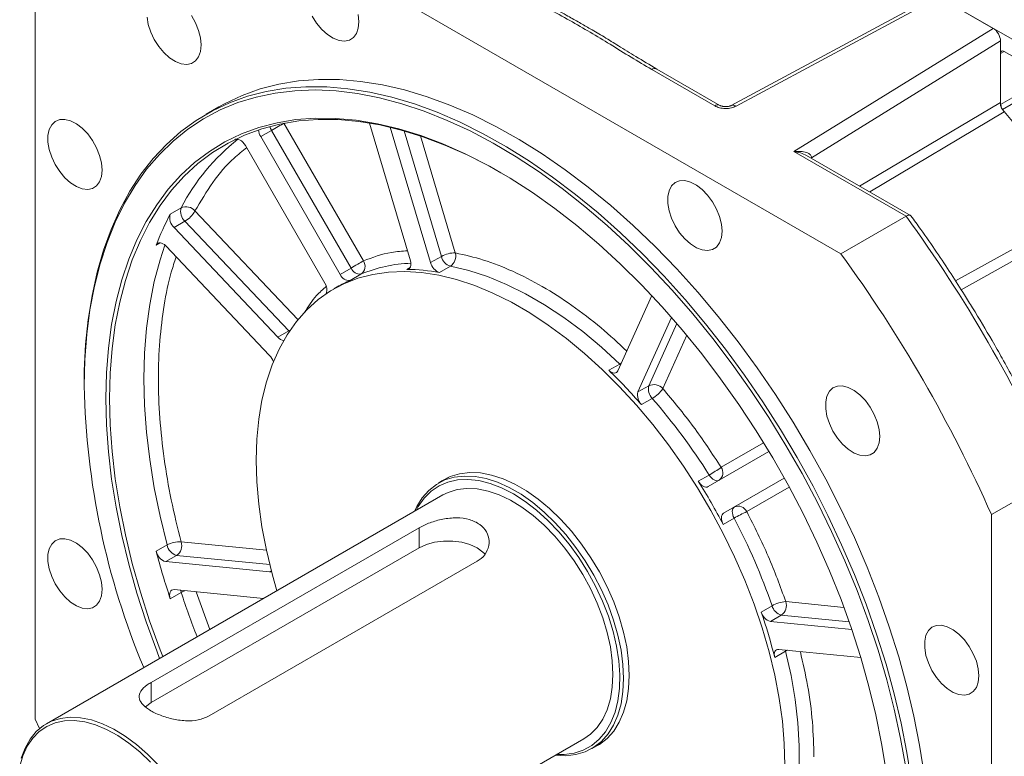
# Model space of a CAD drawing. Header units: inches. Extents: x -9426 to 8431, y -15951 to -4411.
# Tile 9 of 15: x -5856 to -5703, y -15618 to -15503. Entities that reach past the tile are written whole.
import ezdxf

# ---------------------------------------------------------------- set-up
doc = ezdxf.new("R2010")
doc.units = ezdxf.units.IN
doc.header["$MEASUREMENT"] = 0

msp = doc.modelspace()

# ---------------------------------------------------------------- linework, layer by layer
at = {"color": 7, "linetype": 'Continuous', "lineweight": 15}
for p, q in [((-5830.4523, -15480.6138), (-5728.1524, -15539.6557)), ((-5853.9728, -15612.3498), (-5853.9728, -15494.203)), ((-5713.6203, -15499.4375), (-5745.2669, -15516.4696)), ((-5744.5087, -15516.5719), (-5712.8336, -15499.5245)), ((-5713.6828, -15499.0343), (-5690.8882, -15512.1901)), ((-5712.8336, -15499.5245), (-5704.3497, -15504.4209)), ((-5704.3497, -15504.4209), (-5735.4678, -15523.6803)), ((-5732.717, -15524.6384), (-5703.2177, -15506.3809)), ((-5703.2177, -15515.9865), (-5703.2177, -15506.3809)), ((-5692.322, -15513.9759), (-5702.652, -15508.014)), ((-5757.6898, -15510.8549), (-5747.8425, -15516.5383)), ((-5747.0427, -15516.4591), (-5756.89, -15510.7758)), ((-5825.2901, -15516.6907), (-5827.27, -15517.8334)), ((-5703.2177, -15515.9867), (-5703.2177, -15516.3233)), ((-5815.1297, -15519.2475), (-5802.7101, -15540.7588)), ((-5795.3729, -15540.7202), (-5801.7618, -15519.2196)), ((-5798.5235, -15519.8742), (-5792.2372, -15541.0299)), ((-5817.061, -15520.3627), (-5818.7581, -15521.3421)), ((-5818.7581, -15521.3421), (-5806.3386, -15542.8534)), ((-5817.061, -15520.3627), (-5804.6415, -15541.874)), ((-5822.5932, -15521.6902), (-5822.7949, -15521.8287)), ((-5808.7386, -15544.24), (-5821.1581, -15522.7288)), ((-5735.4678, -15523.6803), (-5717.97, -15533.779)), ((-5717.2732, -15533.6404), (-5733.5095, -15524.2697)), ((-5831.1861, -15532.4637), (-5832.8832, -15533.4432)), ((-5717.97, -15533.779), (-5728.1524, -15539.6557)), ((-5830.5954, -15534.5682), (-5832.2925, -15535.5477)), ((-5830.5954, -15534.5682), (-5814.3685, -15551.6961)), ((-5832.2925, -15535.5477), (-5816.0656, -15552.6755)), ((-5817.3644, -15555.5474), (-5833.5913, -15538.4195)), ((-5792.2372, -15541.0299), (-5790.5401, -15540.0504)), ((-5806.3386, -15542.8534), (-5804.6415, -15541.874)), ((-5803.0966, -15542.8251), (-5804.7937, -15543.8046)), ((-5789.1326, -15541.6006), (-5790.8296, -15542.58)), ((-5806.7975, -15544.8123), (-5807.3632, -15545.1388)), ((-5762.9734, -15557.9193), (-5757.665, -15546.1823)), ((-5754.5747, -15549.5926), (-5759.8377, -15561.2292)), ((-5816.0656, -15552.6755), (-5814.3685, -15551.6961)), ((-5764.381, -15557.8448), (-5762.6839, -15556.8653)), ((-5846.3361, -15559.9693), (-5846.3361, -15560.2958)), ((-5759.8377, -15561.2292), (-5758.1406, -15560.2497)), ((-5757.597, -15562.2346), (-5759.2941, -15563.2141)), ((-5748.872, -15576.0199), (-5739.3806, -15570.5362)), ((-5789.2896, -15574.4951), (-5790.9863, -15575.4744)), ((-5750.4169, -15575.1878), (-5748.7199, -15574.2084)), ((-5736.9807, -15574.6931), (-5746.472, -15580.1769)), ((-5704.6319, -15580.3944), (-5694.4495, -15574.5177)), ((-5790.2994, -15577.3178), (-5852.242, -15613.0677)), ((-5746.472, -15580.1769), (-5744.775, -15579.1974)), ((-5744.8265, -15580.9518), (-5746.5236, -15581.9313)), ((-5704.6319, -15580.3944), (-5704.6319, -15698.5412)), ((-5835.8709, -15606.6075), (-5794.0102, -15582.4478)), ((-5794.0102, -15585.5907), (-5794.0102, -15582.4478)), ((-5794.0102, -15585.5907), (-5835.8709, -15609.7504)), ((-5833.3918, -15585.1333), (-5835.0888, -15586.1127)), ((-5831.8943, -15586.7622), (-5833.5913, -15587.7416)), ((-5833.5913, -15587.7416), (-5817.3644, -15589.3443)), ((-5784.9592, -15587.6715), (-5826.8199, -15611.8313)), ((-5818.3244, -15593.4923), (-5832.2925, -15592.1127)), ((-5832.8832, -15593.5354), (-5831.1861, -15592.5559)), ((-5740.5921, -15595.6069), (-5738.895, -15594.6275)), ((-5739.145, -15597.0698), (-5737.448, -15596.0904)), ((-5739.145, -15597.0698), (-5726.44, -15598.3247)), ((-5725.0317, -15602.7066), (-5737.8462, -15601.441)), ((-5736.788, -15601.7184), (-5738.485, -15602.6979)), ((-5835.8709, -15606.6075), (-5835.8709, -15609.7504)), ((-5853.3156, -15613.8221), (-5853.9728, -15612.3498)), ((-5830.2478, -15651.1762), (-5768.3053, -15615.4264)), ((-5767.0527, -15616.9433), (-5765.356, -15615.9641))]:
    msp.add_line(p, q, dxfattribs=at)
at = {"color": 8, "linetype": 'Continuous', "lineweight": 15}
for p, q in [((-5702.6517, -15508.0142), (-5703.2177, -15508.3408)), ((-5703.2177, -15516.3233), (-5695.7362, -15512.0054)), ((-5694.9336, -15512.4686), (-5702.9157, -15517.0755)), ((-5725.2192, -15529.0545), (-5703.2177, -15515.9865)), ((-5702.6191, -15517.4841), (-5723.6461, -15529.9624)), ((-5796.3688, -15520.4349), (-5790.5401, -15540.0504)), ((-5793.792, -15521.232), (-5788.3635, -15539.5007)), ((-5822.7949, -15521.8287), (-5822.719, -15521.7848)), ((-5732.717, -15524.6384), (-5732.7859, -15524.6874)), ((-5732.717, -15524.6384), (-5732.717, -15524.7272)), ((-5829.0311, -15532.958), (-5812.9494, -15549.9326)), ((-5710.2406, -15543.8558), (-5694.3183, -15535.0338)), ((-5709.3413, -15545.2581), (-5693.9444, -15536.6743)), ((-5835.0888, -15538.3199), (-5834.4069, -15537.9264)), ((-5795.9165, -15542.0776), (-5795.4044, -15541.7821)), ((-5753.7505, -15550.5431), (-5758.1406, -15560.2497)), ((-5814.3685, -15551.6961), (-5814.1641, -15551.5673)), ((-5814.3685, -15551.6961), (-5814.2981, -15551.7672)), ((-5752.2009, -15552.3797), (-5755.964, -15560.7001)), ((-5762.6839, -15556.8653), (-5762.5505, -15556.9841)), ((-5746.8436, -15573.0019), (-5740.2093, -15569.1688)), ((-5736.9802, -15574.6939), (-5744.775, -15579.1974)), ((-5736.2095, -15576.0971), (-5742.8436, -15579.9301)), ((-5831.1959, -15584.6521), (-5817.8632, -15585.969)), ((-5831.8943, -15586.7622), (-5817.3447, -15588.1992)), ((-5817.3644, -15589.3443), (-5817.0935, -15589.1879)), ((-5828.8431, -15592.4534), (-5826.7027, -15598.3278)), ((-5736.7496, -15593.9804), (-5727.666, -15594.8776)), ((-5737.448, -15596.0904), (-5726.8507, -15597.1371)), ((-5736.8244, -15601.5419), (-5736.788, -15601.7184))]:
    msp.add_line(p, q, dxfattribs=at)
at = {"color": 7, "linetype": 'Continuous', "lineweight": 15, "flags": 128}
for points in [[(-5836.5201, -15502.6689), (-5836.3229, -15503.8175), (-5835.9377, -15505.0014), (-5835.3825, -15506.1653), (-5834.6833, -15507.2548), (-5833.8727, -15508.2189), (-5832.9887, -15509.0126), (-5832.0727, -15509.5986), (-5831.1673, -15509.9497), (-5830.3151, -15510.0494), (-5829.5557, -15509.8931), (-5828.9248, -15509.488), (-5828.4518, -15508.8531), (-5828.1589, -15508.0181), (-5828.0597, -15507.022)], [(-5828.0597, -15507.022), (-5828.1589, -15505.9115), (-5828.4518, -15504.7383), (-5828.9248, -15503.5575), (-5829.5557, -15502.4241)], [(-5810.7412, -15502.5276), (-5810.042, -15503.6171), (-5809.2314, -15504.5812), (-5808.3474, -15505.3748), (-5807.4314, -15505.9609), (-5806.526, -15506.312), (-5805.6737, -15506.4117), (-5804.9144, -15506.2554), (-5804.2835, -15505.8503), (-5803.8105, -15505.2154), (-5803.5176, -15504.3804), (-5803.4184, -15503.3843)], [(-5803.4184, -15503.3843), (-5803.5176, -15502.2737)], [(-5846.3361, -15559.9693), (-5846.3109, -15557.8953), (-5846.1099, -15553.8407), (-5845.7086, -15549.9212), (-5845.108, -15546.1488), (-5844.3102, -15542.5351), (-5843.3176, -15539.0914), (-5842.1333, -15535.8282), (-5840.7608, -15532.7557), (-5839.2045, -15529.8834), (-5837.4692, -15527.2202), (-5835.5602, -15524.7742), (-5833.4834, -15522.553), (-5831.2453, -15520.5636), (-5828.8528, -15518.812), (-5826.3132, -15517.3036), (-5823.6344, -15516.0432), (-5820.8247, -15515.0347), (-5817.8928, -15514.281), (-5814.8477, -15513.7847), (-5811.6989, -15513.5471), (-5808.4561, -15513.5691), (-5805.1292, -15513.8505), (-5801.7287, -15514.3906), (-5798.265, -15515.1875), (-5794.7487, -15516.239), (-5791.1909, -15517.5417), (-5787.6024, -15519.0915), (-5783.9944, -15520.8838), (-5780.378, -15522.9129), (-5776.7644, -15525.1726), (-5773.1647, -15527.656), (-5769.5902, -15530.3552), (-5766.0518, -15533.262), (-5762.5605, -15536.3675), (-5759.127, -15539.6619), (-5755.762, -15543.1352), (-5752.4759, -15546.7765), (-5749.2788, -15550.5747), (-5746.1807, -15554.518), (-5743.191, -15558.5941), (-5740.3191, -15562.7906), (-5737.5738, -15567.0944), (-5734.9636, -15571.4922), (-5732.4966, -15575.9705), (-5730.1804, -15580.5153), (-5728.0221, -15585.1127), (-5726.0285, -15589.7484), (-5724.2056, -15594.4082), (-5722.5591, -15599.0775), (-5721.0942, -15603.742), (-5719.8153, -15608.3873), (-5718.7264, -15612.9989), (-5717.8308, -15617.5627), (-5717.1314, -15622.0645)], [(-5715.1515, -15620.9219), (-5715.851, -15616.42), (-5716.7465, -15611.8562), (-5717.8354, -15607.2446), (-5719.1143, -15602.5993), (-5720.5793, -15597.9348), (-5722.2257, -15593.2655), (-5724.0486, -15588.6058), (-5726.0422, -15583.97), (-5728.2005, -15579.3726), (-5730.5167, -15574.8278), (-5732.9837, -15570.3495), (-5735.594, -15565.9517), (-5738.3392, -15561.6479), (-5741.2112, -15557.4514), (-5744.2008, -15553.3753), (-5747.2989, -15549.432), (-5750.496, -15545.6338), (-5753.7821, -15541.9925), (-5757.1471, -15538.5192), (-5760.5806, -15535.2248), (-5764.0719, -15532.1194), (-5767.6103, -15529.2125), (-5771.1848, -15526.5133), (-5774.7845, -15524.0299), (-5778.3981, -15521.7702), (-5782.0145, -15519.7411), (-5785.6225, -15517.9488), (-5789.211, -15516.399), (-5792.7688, -15515.0963), (-5796.2851, -15514.0449), (-5799.7488, -15513.2479), (-5803.1494, -15512.7078), (-5806.4762, -15512.4264), (-5809.719, -15512.4044), (-5812.8678, -15512.642), (-5815.9129, -15513.1383), (-5818.8448, -15513.892), (-5821.6545, -15514.9006), (-5824.3333, -15516.161), (-5825.2901, -15516.6907)], [(-5846.3361, -15560.2958), (-5846.236, -15556.1963), (-5845.936, -15552.2251), (-5845.437, -15548.3943), (-5844.7406, -15544.7159), (-5843.849, -15541.2012), (-5842.7648, -15537.861), (-5841.4915, -15534.7058), (-5840.0329, -15531.7451), (-5838.3936, -15528.9883), (-5836.5786, -15526.4438), (-5834.5937, -15524.1195), (-5832.4448, -15522.0225), (-5830.1386, -15520.1594), (-5827.6823, -15518.5359), (-5825.0835, -15517.1571), (-5822.3501, -15516.0271), (-5819.4907, -15515.1494), (-5816.514, -15514.5269), (-5813.4294, -15514.1614), (-5810.2462, -15514.054), (-5806.9744, -15514.2051), (-5803.624, -15514.6143), (-5800.2055, -15515.2801), (-5796.7294, -15516.2007), (-5793.2063, -15517.3731), (-5789.6473, -15518.7937), (-5786.0633, -15520.4581), (-5782.4654, -15522.3613), (-5778.8648, -15524.4972), (-5775.2724, -15526.8593), (-5771.6996, -15529.4403), (-5768.1572, -15532.2322), (-5764.6562, -15535.2265), (-5761.2076, -15538.4137), (-5757.8218, -15541.7842), (-5754.5094, -15545.3274), (-5751.2807, -15549.0324), (-5748.1456, -15552.8878), (-5745.1137, -15556.8816), (-5742.1946, -15561.0015), (-5739.3971, -15565.2348), (-5736.73, -15569.5684), (-5734.2014, -15573.9888), (-5731.8193, -15578.4825), (-5729.5909, -15583.0355), (-5727.5231, -15587.6338), (-5725.6224, -15592.2631), (-5723.8947, -15596.9091), (-5722.3451, -15601.5576), (-5720.9786, -15606.194), (-5719.7994, -15610.8041), (-5718.8111, -15615.3737), (-5718.0168, -15619.8885)], [(-5721.0872, -15620.4952), (-5721.7833, -15616.1257), (-5722.6744, -15611.696), (-5723.7576, -15607.2206), (-5725.0294, -15602.7141), (-5726.4856, -15598.1912), (-5728.1214, -15593.6665), (-5729.9316, -15589.155), (-5731.9102, -15584.6713), (-5734.0507, -15580.23), (-5736.3462, -15575.8456), (-5738.7892, -15571.5324), (-5741.3718, -15567.3045), (-5744.0854, -15563.1756), (-5746.9213, -15559.1593), (-5749.8702, -15555.2687), (-5752.9225, -15551.5164), (-5756.0682, -15547.9146), (-5759.2971, -15544.4752), (-5762.5986, -15541.2093), (-5765.962, -15538.1276), (-5769.3762, -15535.2401), (-5772.8303, -15532.5563), (-5776.3128, -15530.0849), (-5779.8124, -15527.834), (-5783.3178, -15525.8109), (-5786.8174, -15524.0222), (-5790.2999, -15522.4738), (-5793.754, -15521.1706), (-5797.1682, -15520.117), (-5800.5316, -15519.3164), (-5803.8331, -15518.7714), (-5807.062, -15518.4838), (-5810.2077, -15518.4545), (-5813.26, -15518.6836), (-5816.2089, -15519.1704), (-5819.0447, -15519.9132), (-5821.7584, -15520.9097), (-5824.3409, -15522.1566), (-5826.784, -15523.6499), (-5829.0795, -15525.3846), (-5831.22, -15527.3551), (-5833.1986, -15529.5549), (-5835.0088, -15531.977), (-5836.6446, -15534.6134), (-5838.1008, -15537.4555), (-5839.3725, -15540.494), (-5840.4558, -15543.7191), (-5841.3469, -15547.1201), (-5842.043, -15550.6861), (-5842.5419, -15554.4053), (-5842.8419, -15558.2657), (-5842.942, -15562.2547), (-5842.8419, -15566.3591), (-5842.5419, -15570.5658), (-5842.043, -15574.8609), (-5841.3469, -15579.2304), (-5840.4558, -15583.66), (-5839.3725, -15588.1354), (-5838.1008, -15592.6419), (-5836.6446, -15597.1649), (-5835.0088, -15601.6895), (-5834.5562, -15602.8604)], [(-5843.5236, -15526.5555), (-5843.6228, -15525.4449), (-5843.9157, -15524.2718), (-5844.3887, -15523.091), (-5845.0196, -15521.9576), (-5845.779, -15520.9248), (-5846.6312, -15520.0407), (-5847.5366, -15519.3468), (-5848.4526, -15518.8755), (-5849.3366, -15518.6487), (-5850.1472, -15518.6772), (-5850.8464, -15518.9596), (-5851.4016, -15519.4826), (-5851.7868, -15520.2219), (-5851.984, -15521.1429), (-5851.984, -15522.2024), (-5851.7868, -15523.351), (-5851.4016, -15524.5349), (-5850.8464, -15525.6988), (-5850.1472, -15526.7883), (-5849.3366, -15527.7524), (-5848.4526, -15528.5461), (-5847.5366, -15529.1321), (-5846.6312, -15529.4832), (-5845.779, -15529.5829), (-5845.0196, -15529.4266), (-5844.3887, -15529.0215), (-5843.9157, -15528.3866), (-5843.6228, -15527.5516), (-5843.5236, -15526.5555)], [(-5781.2497, -15526.9758), (-5783.0269, -15525.9788), (-5786.5104, -15524.1984), (-5789.9768, -15522.6571), (-5793.4149, -15521.36), (-5796.8135, -15520.3112), (-5800.1613, -15519.5143), (-5803.4476, -15518.9718), (-5806.6616, -15518.6855), (-5809.7928, -15518.6564), (-5812.8311, -15518.8844), (-5815.7664, -15519.3689), (-5818.5892, -15520.1084), (-5821.2903, -15521.1003), (-5823.861, -15522.3414), (-5826.2927, -15523.8278), (-5828.5777, -15525.5545), (-5830.7084, -15527.5159), (-5832.6778, -15529.7056), (-5834.4796, -15532.1166), (-5836.1079, -15534.7408), (-5837.5574, -15537.5698), (-5838.8233, -15540.5943), (-5839.9015, -15543.8045), (-5840.7886, -15547.1899), (-5841.4815, -15550.7394), (-5841.978, -15554.4415), (-5842.2766, -15558.2841), (-5842.3763, -15562.2547), (-5842.2766, -15566.3402), (-5841.978, -15570.5275), (-5841.4815, -15574.8028), (-5840.7886, -15579.1521), (-5839.9015, -15583.5614), (-5838.8233, -15588.0161), (-5837.5574, -15592.5019), (-5836.1079, -15597.004), (-5834.4796, -15601.5078), (-5834.0665, -15602.5778)], [(-5817.061, -15520.3627), (-5816.825, -15520.2264), (-5816.5672, -15520.0776), (-5816.2977, -15519.922), (-5816.0267, -15519.7656), (-5815.7648, -15519.6143), (-5815.5219, -15519.4741), (-5815.3075, -15519.3502), (-5815.1297, -15519.2475)], [(-5822.7949, -15521.8287), (-5822.625, -15521.7506), (-5822.4278, -15521.7312), (-5822.2114, -15521.7713), (-5821.9848, -15521.8693), (-5821.757, -15522.0212), (-5821.5375, -15522.2207), (-5821.3351, -15522.4598), (-5821.1581, -15522.7288)], [(-5746.701, -15536.1185), (-5746.8002, -15535.0079), (-5747.0932, -15533.8348), (-5747.5662, -15532.6539), (-5748.1971, -15531.5206), (-5748.9564, -15530.4877), (-5749.8087, -15529.6037), (-5750.714, -15528.9097), (-5751.6301, -15528.4384), (-5752.514, -15528.2117), (-5753.3246, -15528.2401), (-5754.0238, -15528.5225), (-5754.579, -15529.0456), (-5754.9642, -15529.7849), (-5755.1615, -15530.7058), (-5755.1615, -15531.7653), (-5754.9642, -15532.9139), (-5754.579, -15534.0979), (-5754.0238, -15535.2618), (-5753.3246, -15536.3512), (-5752.514, -15537.3154), (-5751.6301, -15538.109), (-5750.714, -15538.6951), (-5749.8087, -15539.0462), (-5748.9564, -15539.1459), (-5748.1971, -15538.9895), (-5747.5662, -15538.5844), (-5747.0932, -15537.9495), (-5746.8002, -15537.1145), (-5746.701, -15536.1185)], [(-5835.0888, -15538.3199), (-5834.9901, -15538.1389), (-5834.8521, -15538.0084), (-5834.6803, -15537.9336), (-5834.4818, -15537.9177), (-5834.2646, -15537.9613), (-5834.0376, -15538.0626), (-5833.8101, -15538.2174), (-5833.5913, -15538.4195)], [(-5804.6415, -15541.874), (-5804.4054, -15541.7377), (-5804.1477, -15541.5889), (-5803.8781, -15541.4333), (-5803.6072, -15541.2769), (-5803.3453, -15541.1256), (-5803.1024, -15540.9854), (-5802.888, -15540.8615), (-5802.7101, -15540.7588)], [(-5795.9165, -15542.0776), (-5795.7358, -15542.053), (-5795.5792, -15541.9777), (-5795.4521, -15541.8545), (-5795.3591, -15541.6877), (-5795.3034, -15541.4831), (-5795.287, -15541.248), (-5795.3104, -15540.9907), (-5795.3729, -15540.7202)], [(-5816.2241, -15592.2801), (-5816.9756, -15589.6348), (-5817.8663, -15585.9548), (-5818.5636, -15582.3224), (-5819.0642, -15578.7553), (-5819.3654, -15575.2708), (-5819.466, -15571.8859), (-5819.3654, -15568.6171), (-5819.0642, -15565.4804), (-5818.5636, -15562.491), (-5817.8663, -15559.6635), (-5816.9756, -15557.0116), (-5815.8959, -15554.5484), (-5814.6323, -15552.2857), (-5813.1912, -15550.2346), (-5811.5794, -15548.4051), (-5809.8048, -15546.8061), (-5807.8762, -15545.4454), (-5805.8028, -15544.3296), (-5803.5948, -15543.4642), (-5801.2629, -15542.8534), (-5798.8185, -15542.5001), (-5796.2735, -15542.4062), (-5793.6404, -15542.5719), (-5790.9319, -15542.9966), (-5788.1612, -15543.6781), (-5785.3418, -15544.6132), (-5782.4875, -15545.7973), (-5779.6122, -15547.2245), (-5776.7298, -15548.8881), (-5773.8545, -15550.7798), (-5771.0002, -15552.8904), (-5768.1808, -15555.2097), (-5765.4101, -15557.7263), (-5762.7016, -15560.4281), (-5760.0684, -15563.3018), (-5757.5235, -15566.3334), (-5755.0791, -15569.5082), (-5752.7472, -15572.8106), (-5750.5392, -15576.2247), (-5748.4658, -15579.7338), (-5746.5372, -15583.3207), (-5744.7626, -15586.968), (-5743.1508, -15590.658), (-5741.7096, -15594.3727), (-5740.4461, -15598.0938), (-5739.3663, -15601.8035), (-5738.4757, -15605.4834), (-5737.7784, -15609.1158), (-5737.2778, -15612.683), (-5736.9765, -15616.1675), (-5736.876, -15619.5524)], [(-5762.6839, -15556.8653), (-5765.55, -15554.2242), (-5768.4705, -15551.794), (-5771.4299, -15549.5873), (-5774.4129, -15547.6157), (-5777.4036, -15545.8895), (-5780.3866, -15544.418), (-5783.346, -15543.2086), (-5786.2665, -15542.2678), (-5789.1326, -15541.6006)], [(-5764.381, -15557.8448), (-5764.1743, -15558.0205), (-5763.9621, -15558.1537), (-5763.7519, -15558.2398), (-5763.5511, -15558.2757), (-5763.3668, -15558.2602), (-5763.2054, -15558.1938), (-5763.0728, -15558.0788), (-5762.9734, -15557.9193)], [(-5722.0597, -15568.1994), (-5722.1589, -15567.0888), (-5722.4518, -15565.9157), (-5722.9248, -15564.7349), (-5723.5557, -15563.6015), (-5724.3151, -15562.5687), (-5725.1673, -15561.6846), (-5726.0727, -15560.9907), (-5726.9887, -15560.5194), (-5727.8727, -15560.2926), (-5728.6833, -15560.3211), (-5729.3825, -15560.6035), (-5729.9377, -15561.1265), (-5730.3229, -15561.8658), (-5730.5201, -15562.7868), (-5730.5201, -15563.8463), (-5730.3229, -15564.9949), (-5729.9377, -15566.1788), (-5729.3825, -15567.3427), (-5728.6833, -15568.4322), (-5727.8727, -15569.3963), (-5726.9887, -15570.19), (-5726.0727, -15570.776), (-5725.1673, -15571.1271), (-5724.3151, -15571.2268), (-5723.5557, -15571.0705), (-5722.9248, -15570.6654), (-5722.4518, -15570.0305), (-5722.1589, -15569.1955), (-5722.0597, -15568.1994)], [(-5790.986, -15575.4742), (-5790.4915, -15575.1299), (-5789.1575, -15574.4404), (-5787.6947, -15574.0004), (-5786.1202, -15573.815), (-5784.4524, -15573.8864), (-5782.7111, -15574.2138), (-5780.9165, -15574.7934), (-5779.0898, -15575.6182), (-5777.2522, -15576.6787), (-5775.4255, -15577.9625), (-5773.6309, -15579.4544), (-5771.8895, -15581.1371), (-5770.2218, -15582.9906), (-5768.6473, -15584.9935), (-5767.1845, -15587.122), (-5765.8504, -15589.3514), (-5764.6608, -15591.6554), (-5763.6296, -15594.007), (-5762.7689, -15596.3788), (-5762.0888, -15598.7428), (-5761.5972, -15601.0713), (-5761.2999, -15603.3371), (-5761.2004, -15605.5136)], [(-5794.7381, -15579.8796), (-5794.3831, -15579.1328), (-5793.5245, -15577.7581), (-5792.4959, -15576.5996), (-5791.3093, -15575.6711), (-5789.9785, -15574.9833), (-5788.5194, -15574.5444), (-5786.9488, -15574.3595), (-5785.2853, -15574.4307), (-5783.5483, -15574.7573), (-5781.7582, -15575.3354), (-5779.936, -15576.1582), (-5778.103, -15577.2161), (-5776.2808, -15578.4966), (-5774.4908, -15579.9848), (-5772.7538, -15581.6632), (-5771.0902, -15583.5122), (-5769.5197, -15585.51), (-5768.0605, -15587.6332), (-5766.7298, -15589.857), (-5765.5431, -15592.1553), (-5764.5145, -15594.5011), (-5763.6559, -15596.8669), (-5762.9775, -15599.2249), (-5762.4871, -15601.5477), (-5762.1906, -15603.8078), (-5762.0914, -15605.9788)], [(-5794.4878, -15579.7351), (-5794.1542, -15579.1203), (-5793.2372, -15577.8153), (-5792.1511, -15576.7355), (-5790.9091, -15575.8941), (-5789.5261, -15575.3013), (-5788.0191, -15574.9642), (-5786.4062, -15574.887), (-5784.7071, -15575.0706), (-5782.9424, -15575.5128), (-5781.1335, -15576.2082), (-5779.3024, -15577.1484)], [(-5750.4169, -15575.1878), (-5750.2446, -15575.4307), (-5750.0522, -15575.6456), (-5749.8463, -15575.8247), (-5749.6343, -15575.962), (-5749.4236, -15576.0524), (-5749.2217, -15576.0929), (-5749.0357, -15576.0819), (-5748.872, -15576.0199)], [(-5763.746, -15605.3504), (-5763.8474, -15603.2439), (-5764.1503, -15601.0478), (-5764.6507, -15598.7907), (-5765.3421, -15596.5022), (-5766.2155, -15594.2119), (-5767.2595, -15591.9498), (-5768.4606, -15589.7453), (-5769.8029, -15587.6273), (-5771.2691, -15585.6232), (-5772.84, -15583.7593), (-5774.4952, -15582.0597), (-5776.213, -15580.5468), (-5777.9711, -15579.2402), (-5779.7466, -15578.1569), (-5781.5163, -15577.3111), (-5783.2571, -15576.7138), (-5784.9463, -15576.3727), (-5786.562, -15576.2924), (-5788.083, -15576.4739), (-5789.4896, -15576.9147), (-5790.2994, -15577.3178)], [(-5779.3024, -15577.1484), (-5777.4712, -15578.3218), (-5775.6624, -15579.7145), (-5773.8977, -15581.3093), (-5772.1985, -15583.0869), (-5770.5857, -15585.0258), (-5769.0786, -15587.1025), (-5767.6957, -15589.2916), (-5766.4536, -15591.5667), (-5765.3675, -15593.9002), (-5764.4505, -15596.2636), (-5763.7139, -15598.6284), (-5763.1664, -15600.9657), (-5762.8148, -15603.2473), (-5762.6634, -15605.4455), (-5762.7139, -15607.5335), (-5762.9658, -15609.486), (-5763.416, -15611.2794), (-5764.059, -15612.8918), (-5764.8871, -15614.3037), (-5765.8902, -15615.4979), (-5767.056, -15616.4599), (-5768.3705, -15617.1781), (-5769.8177, -15617.6437), (-5771.3801, -15617.8512), (-5772.4936, -15617.8436)], [(-5744.8265, -15580.9518), (-5744.9508, -15580.6812), (-5745.0406, -15580.4071), (-5745.0929, -15580.1391), (-5745.1057, -15579.8869), (-5745.0787, -15579.6591), (-5745.0129, -15579.464), (-5744.9104, -15579.3082), (-5744.775, -15579.1974)], [(-5746.472, -15580.1769), (-5746.6075, -15580.2877), (-5746.7099, -15580.4434), (-5746.7758, -15580.6386), (-5746.8028, -15580.8663), (-5746.7899, -15581.1186), (-5746.7376, -15581.3865), (-5746.6478, -15581.6606), (-5746.5236, -15581.9313)], [(-5843.5236, -15592.0587), (-5843.6228, -15590.9481), (-5843.9157, -15589.775), (-5844.3887, -15588.5941), (-5845.0196, -15587.4608), (-5845.779, -15586.428), (-5846.6312, -15585.5439), (-5847.5366, -15584.85), (-5848.4526, -15584.3786), (-5849.3366, -15584.1519), (-5850.1472, -15584.1804), (-5850.8464, -15584.4628), (-5851.4016, -15584.9858), (-5851.7868, -15585.7251), (-5851.984, -15586.646), (-5851.984, -15587.7056), (-5851.7868, -15588.8542), (-5851.4016, -15590.0381), (-5850.8464, -15591.202), (-5850.1472, -15592.2915), (-5849.3366, -15593.2556), (-5848.4526, -15594.0492), (-5847.5366, -15594.6353), (-5846.6312, -15594.9864), (-5845.779, -15595.0861), (-5845.0196, -15594.9298), (-5844.3887, -15594.5247), (-5843.9157, -15593.8898), (-5843.6228, -15593.0548), (-5843.5236, -15592.0587)], [(-5783.7705, -15586.539), (-5784.0657, -15586.2374), (-5784.9592, -15585.5907), (-5786.0797, -15585.075), (-5787.3709, -15584.7161), (-5788.7681, -15584.532), (-5790.2013, -15584.532), (-5791.5985, -15584.7161), (-5792.8897, -15585.075), (-5794.0102, -15585.5907)], [(-5817.3644, -15589.3443), (-5817.1767, -15589.3379), (-5817.0628, -15589.305)], [(-5832.8832, -15593.5354), (-5832.9591, -15593.2428), (-5832.9902, -15592.9635), (-5832.9752, -15592.7089), (-5832.9147, -15592.4894), (-5832.8112, -15592.3139), (-5832.6689, -15592.1897), (-5832.4936, -15592.1217), (-5832.2925, -15592.1127)], [(-5706.5958, -15605.5827), (-5706.695, -15604.4722), (-5706.9879, -15603.299), (-5707.4609, -15602.1182), (-5708.0918, -15600.9848), (-5708.8512, -15599.952), (-5709.7034, -15599.0679), (-5710.6088, -15598.374), (-5711.5248, -15597.9027), (-5712.4088, -15597.6759), (-5713.2194, -15597.7044), (-5713.9186, -15597.9868), (-5714.4738, -15598.5099), (-5714.859, -15599.2491), (-5715.0562, -15600.1701), (-5715.0562, -15601.2296), (-5714.859, -15602.3782), (-5714.4738, -15603.5621), (-5713.9186, -15604.726), (-5713.2194, -15605.8155), (-5712.4088, -15606.7796), (-5711.5248, -15607.5733), (-5710.6088, -15608.1593), (-5709.7034, -15608.5104), (-5708.8512, -15608.6101), (-5708.0918, -15608.4538), (-5707.4609, -15608.0487), (-5706.9879, -15607.4138), (-5706.695, -15606.5788), (-5706.5958, -15605.5827)], [(-5737.8462, -15601.441), (-5738.0339, -15601.4474), (-5738.1998, -15601.5049), (-5738.3379, -15601.6115), (-5738.4435, -15601.7634), (-5738.5127, -15601.9554), (-5738.5432, -15602.1805), (-5738.5338, -15602.431), (-5738.485, -15602.6979)], [(-5736.788, -15632.2641), (-5735.9334, -15629.4473), (-5735.2886, -15626.4466), (-5734.8568, -15623.2779), (-5734.6403, -15619.9578), (-5734.6403, -15616.5038), (-5734.8568, -15612.9338), (-5735.2886, -15609.2667), (-5735.9334, -15605.5217), (-5736.788, -15601.7184)], [(-5762.0914, -15605.9788), (-5762.1906, -15608.0353), (-5762.4871, -15609.9532), (-5762.9775, -15611.7099), (-5763.6559, -15613.2849), (-5764.5145, -15614.6596), (-5765.5431, -15615.8181), (-5766.7298, -15616.7466), (-5768.0605, -15617.4344), (-5769.5197, -15617.8733), (-5771.0902, -15618.0582), (-5772.744, -15617.9881)], [(-5768.3053, -15615.4264), (-5767.2595, -15614.6953), (-5766.2155, -15613.6383), (-5765.3421, -15612.3562), (-5764.6507, -15610.8657), (-5764.1503, -15609.1863), (-5763.8474, -15607.3398), (-5763.746, -15605.3504)], [(-5761.2004, -15605.5136), (-5761.2999, -15607.5753), (-5761.5972, -15609.4979), (-5762.0888, -15611.259), (-5762.7689, -15612.8379), (-5763.6296, -15614.2161), (-5764.6608, -15615.3775), (-5765.8504, -15616.3084), (-5767.0524, -15616.9432)], [(-5835.8709, -15609.7504), (-5836.7644, -15610.3971), (-5836.7831, -15610.4144)], [(-5856.1711, -15618.4457), (-5855.5742, -15616.8582), (-5854.7905, -15615.4696), (-5853.8303, -15614.2981), (-5852.7059, -15613.359), (-5851.4322, -15612.6645), (-5850.0256, -15612.2237), (-5848.5046, -15612.0423), (-5846.8889, -15612.1226), (-5845.1996, -15612.4636), (-5843.4588, -15613.061), (-5841.6891, -15613.9068), (-5839.9137, -15614.99), (-5838.1556, -15616.2967), (-5836.4377, -15617.8096), (-5834.7826, -15619.5091)], [(-5856.4043, -15619.704), (-5855.913, -15618.0551), (-5855.2342, -15616.5917), (-5854.3766, -15615.3329), (-5853.3516, -15614.2951), (-5852.1724, -15613.4918), (-5850.8545, -15612.9336), (-5849.415, -15612.6276), (-5847.8726, -15612.5779), (-5846.2475, -15612.7851), (-5844.5609, -15613.2465), (-5842.8348, -15613.9561), (-5841.0916, -15614.9046), (-5839.3541, -15616.0798), (-5837.6449, -15617.4662), (-5835.9864, -15619.0458)]]:
    msp.add_lwpolyline(points, dxfattribs=at)
at = {"color": 8, "linetype": 'Continuous', "lineweight": 15, "flags": 128}
for points in [[(-5833.7369, -15538.279), (-5834.4873, -15540.5686), (-5835.3887, -15543.9753), (-5836.0929, -15547.5492), (-5836.5975, -15551.2784), (-5836.901, -15555.1507), (-5837.0023, -15559.1531), (-5836.901, -15563.2724), (-5836.5975, -15567.4949), (-5836.0929, -15571.8067), (-5835.3887, -15576.1934), (-5834.4873, -15580.6405), (-5833.3918, -15585.1333)], [(-5762.4175, -15556.6901), (-5762.4562, -15556.7182), (-5762.6839, -15556.8653)], [(-5748.7199, -15574.2084), (-5748.5476, -15574.4513), (-5748.3551, -15574.6661), (-5748.1493, -15574.8453), (-5747.9372, -15574.9825), (-5747.7266, -15575.073), (-5747.5246, -15575.1134), (-5747.3386, -15575.1025), (-5747.2023, -15575.0552)], [(-5831.2707, -15592.2137), (-5831.262, -15592.2633), (-5831.1861, -15592.5559)], [(-5736.788, -15601.7184), (-5736.5466, -15601.5949), (-5736.4998, -15601.574)]]:
    msp.add_lwpolyline(points, dxfattribs=at)
at = {"color": 7, "linetype": 'Continuous', "lineweight": 15}
for centre, radius, start, end in [((-5702.8728, -15508.2848), 0.3494, 50.814318, 189.2224), ((-5701.9843, -15516.2649), 1.2348, 182.709159, 221.02896), ((-5829.8518, -15624.0884), 166.0257, 37.834814, 40.132444), ((-5816.7676, -15520.141), 2.3249, 183.176023, 211.108532), ((-5830.4334, -15534.127), 1.8257, 39.817042, 114.348826), ((-5795.4458, -15553.3123), 42.3832, 152.043768, 159.284129), ((-5830.8941, -15534.02), 2.071, 163.827131, 227.530701), ((-5829.1971, -15533.0406), 2.071, 163.827131, 227.530701), ((-5832.7324, -15530.9272), 4.2219, 300.409872, 331.248111), ((-5895.8148, -15663.6169), 220.1968, 23.868208, 36.131797), ((-5788.4539, -15543.7266), 4.2268, 88.774121, 119.574715), ((-5790.252, -15539.9999), 1.9533, 304.965201, 14.805321), ((-5905.9971, -15669.4936), 220.1968, 23.868208, 36.131797), ((-5804.0117, -15541.5847), 1.5414, 306.414893, 32.39679), ((-5790.107, -15540.5098), 2.1927, 193.72041, 250.759081), ((-5788.41, -15539.5304), 2.1927, 193.72041, 250.759081), ((-5804.9538, -15542.3344), 1.4789, 200.54551, 276.214529), ((-5803.2567, -15541.355), 1.4789, 200.54551, 276.214529), ((-5796.1761, -15570.7083), 28.6319, 79.237994, 89.480622), ((-5810.094, -15545.2465), 1.6883, 338.579555, 36.596283), ((-5797.0267, -15561.7456), 19.5501, 113.408465, 119.98555), ((-5814.991, -15551.808), 1.381, 218.915935, 262.710994), ((-5819.3336, -15557.3923), 2.6984, 18.89837, 43.134007), ((-5824.6476, -15620.0356), 86.6012, 41.005263, 45.900217), ((-5725.8476, -15557.7991), 120.5144, 181.187068, 202.691664), ((-5757.8142, -15561.7419), 2.0874, 165.780651, 224.850035), ((-5756.1172, -15560.7625), 2.0874, 165.780651, 224.850035), ((-5757.3588, -15561.9566), 1.8774, 42.01332, 114.608654), ((-5760.1053, -15557.9292), 4.9827, 300.223942, 326.214348), ((-5830.8381, -15625.812), 96.9862, 32.145511, 40.959832), ((-5760.2931, -15554.1488), 23.1587, 299.982404, 305.503418), ((-5835.9165, -15629.0466), 101.0492, 27.791861, 32.208055), ((-5733.1539, -15601.1697), 23.3455, 114.522991, 119.999767), ((-5744.1833, -15580.5496), 1.476, 24.817216, 113.633937), ((-5830.5908, -15626.2745), 97.0034, 19.041123, 27.854493), ((-5711.1135, -15553.3128), 128.2409, 194.819099, 198.27926), ((-5832.9886, -15585.6847), 2.1434, 191.517929, 253.66777), ((-5831.5093, -15588.4732), 3.8339, 85.310184, 119.406276), ((-5831.2915, -15584.7053), 2.1434, 191.517929, 253.66777), ((-5832.9808, -15585.2319), 1.8768, 305.376732, 17.99467), ((-5736.4181, -15598.9594), 4.99, 93.808205, 119.759638), ((-5736.881, -15594.0824), 2.0865, 195.142896, 254.231111), ((-5738.5345, -15594.5602), 1.8768, 305.376228, 17.994112), ((-5822.5139, -15623.8083), 86.6401, 14.102453, 18.995887), ((-5738.578, -15595.0619), 2.0865, 195.142896, 254.231111)]:
    msp.add_arc(centre, radius, start, end, dxfattribs=at)
at = {"color": 8, "linetype": 'Continuous', "lineweight": 15}
for centre, radius, start, end in [((-5757.2213, -15511.5092), 0.8047, 65.693267, 125.60868), ((-5747.3764, -15517.1719), 0.7866, 64.586278, 126.337022), ((-5744.9757, -15517.1744), 0.7623, 52.220898, 112.665548), ((-5814.8298, -15519.0595), 2.584, 195.297292, 210.287285), ((-5802.0648, -15547.521), 32.7837, 128.161078, 152.658628), ((-5794.6403, -15562.7491), 21.6443, 91.731668, 112.997717), ((-5748.0591, -15573.8541), 1.4845, 308.399659, 35.036657), ((-5828.9498, -15596.522), 4.5531, 111.289392, 119.417033), ((-5701.159, -15549.6122), 136.9351, 198.276716, 201.354884)]:
    msp.add_arc(centre, radius, start, end, dxfattribs=at)
at = {"color": 7, "linetype": 'Continuous', "lineweight": 15}
msp.add_ellipse((-5704.3497, -15505.7275), major_axis=(-0.8008, 1.3858), ratio=0.57745275, start_param=3.9266477, end_param=5.49744403, dxfattribs=at)
for points, knots in [([(-5780.5502, -15497.6612), (-5779.4626, -15498.2733), (-5777.2304, -15499.5294), (-5773.8286, -15501.3457), (-5770.4778, -15503.1853), (-5767.2804, -15505.0304), (-5764.1067, -15506.9562), (-5760.9577, -15508.92), (-5758.7651, -15510.2182), (-5757.6898, -15510.8549)], [0, 0, 0, 0, 0.14092232, 0.28920468, 0.42989734, 0.56992884, 0.70860233, 0.85708864, 1, 1, 1, 1]), ([(-5756.89, -15510.7758), (-5757.9912, -15510.1235), (-5760.0041, -15508.931), (-5762.7251, -15507.2388), (-5765.0869, -15505.7951), (-5767.1143, -15504.5882), (-5768.9966, -15503.5025), (-5770.9637, -15502.3996), (-5773.3809, -15501.0789), (-5776.4009, -15499.4634), (-5778.5704, -15498.2448), (-5779.7504, -15497.582)], [0, 0, 0, 0, 0.14689869, 0.26853175, 0.36926147, 0.46457811, 0.53768305, 0.61589198, 0.71883154, 0.84707301, 1, 1, 1, 1]), ([(-5747.8425, -15516.5383), (-5747.6108, -15516.6459), (-5747.1293, -15516.8696), (-5746.1884, -15516.9773), (-5745.2415, -15516.8886), (-5744.7467, -15516.6747), (-5744.5087, -15516.5719)], [0, 0, 0, 0, 0.24055277, 0.50000164, 0.75944734, 1, 1, 1, 1]), ([(-5746.1455, -15516.6506), (-5746.2741, -15516.6452), (-5746.4542, -15516.6375), (-5746.6861, -15516.5926), (-5746.8495, -15516.5474), (-5746.9805, -15516.494), (-5747.0212, -15516.47), (-5747.0372, -15516.4606)], [0, 0, 0, 0, 0.33191491, 0.46452658, 0.67015809, 0.87125092, 1, 1, 1, 1]), ([(-5745.27, -15516.4705), (-5745.2728, -15516.4722), (-5745.2992, -15516.4887), (-5745.4147, -15516.5385), (-5745.595, -15516.5909), (-5745.836, -15516.6385), (-5746.0283, -15516.646), (-5746.1455, -15516.6506)], [0, 0, 0, 0, 0.029376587, 0.276811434, 0.478504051, 0.68228863, 1, 1, 1, 1]), ([(-5702.6191, -15517.4841), (-5702.7255, -15517.3408), (-5702.9382, -15517.0544), (-5703.1443, -15516.5531), (-5703.2138, -15516.1946), (-5703.2171, -15516.0167), (-5703.2177, -15515.9865)], [0, 0, 0, 0, 0.31206254, 0.62412427, 0.93612236, 1, 1, 1, 1]), ([(-5735.4678, -15523.6803), (-5735.1279, -15523.6541), (-5734.4558, -15523.6023), (-5733.6709, -15523.7394), (-5733.1687, -15523.9616), (-5732.9098, -15524.1615), (-5732.7475, -15524.3881), (-5732.7269, -15524.5572), (-5732.717, -15524.6384)], [0, 0, 0, 0, 0.29584126, 0.58496556, 0.71295717, 0.82164191, 0.91429736, 1, 1, 1, 1]), ([(-5717.2146, -15533.7347), (-5717.2283, -15533.7008), (-5717.2596, -15533.6235), (-5717.3947, -15533.5959), (-5717.5615, -15533.6049), (-5717.7558, -15533.6648), (-5717.8994, -15533.7414), (-5717.97, -15533.779)], [0, 0, 0, 0, 0.1705609, 0.38876094, 0.5993326, 0.80286365, 1, 1, 1, 1]), ([(-5704.5174, -15553.2103), (-5705.5232, -15551.4968), (-5706.9288, -15549.1022), (-5709.0872, -15545.634), (-5710.9514, -15542.7241), (-5713.2371, -15539.3052), (-5715.3254, -15536.2857), (-5716.6882, -15534.4238), (-5717.2002, -15533.7244)], [0, 0, 0, 0, 0.2552519, 0.35672856, 0.52538545, 0.70014769, 0.88735752, 1, 1, 1, 1]), ([(-5694.0129, -15573.8791), (-5694.5864, -15572.5965), (-5695.8084, -15569.8632), (-5697.7157, -15565.9119), (-5699.5398, -15562.3012), (-5701.2541, -15559.051), (-5702.8597, -15556.1106), (-5703.9932, -15554.1275), (-5704.5174, -15553.2103)], [0, 0, 0, 0, 0.182897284, 0.389747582, 0.568151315, 0.705680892, 0.86387323, 1, 1, 1, 1]), ([(-5755.964, -15560.7001), (-5754.345, -15562.6365), (-5751.1071, -15566.5094), (-5748.2648, -15570.8377), (-5746.8436, -15573.0019)], [0, 0, 0, 0, 0.49999966, 1, 1, 1, 1]), ([(-5742.8436, -15579.9301), (-5741.6799, -15582.243), (-5739.3526, -15586.8689), (-5737.6172, -15591.6099), (-5736.7496, -15593.9804)], [0, 0, 0, 0, 0.50000035, 1, 1, 1, 1]), ([(-5794.0102, -15582.4478), (-5793.4656, -15582.1714), (-5792.377, -15581.619), (-5790.3043, -15581.0421), (-5788.1532, -15580.814), (-5786.1125, -15581.0761), (-5784.4684, -15581.8597), (-5783.3975, -15583.054), (-5782.9705, -15584.5026), (-5783.2513, -15586.0045), (-5784.0461, -15587.0808), (-5784.7491, -15587.5356), (-5784.9592, -15587.6715)], [0, 0, 0, 0, 0.10423846, 0.20836782, 0.31531049, 0.42427814, 0.53028022, 0.63313111, 0.73716626, 0.84497812, 0.95366127, 1, 1, 1, 1]), ([(-5826.8199, -15611.8313), (-5827.3645, -15612.073), (-5828.4532, -15612.5563), (-5830.5258, -15612.6564), (-5832.6769, -15612.3459), (-5834.7176, -15611.6822), (-5836.3617, -15610.8224), (-5837.4326, -15609.8887), (-5837.8595, -15608.9301), (-5837.5789, -15607.9591), (-5836.784, -15607.1686), (-5836.081, -15606.7367), (-5835.8709, -15606.6075)], [0, 0, 0, 0, 0.1042395, 0.20836817, 0.31530991, 0.42427789, 0.53027983, 0.63313059, 0.73716625, 0.84497705, 0.95366007, 1, 1, 1, 1])]:
    msp.add_open_spline(points, degree=3, knots=knots, dxfattribs=at)
at = {"color": 8, "linetype": 'Continuous', "lineweight": 15}
for points, knots in [([(-5820.9603, -15523.0713), (-5821.6234, -15523.5934), (-5823.5709, -15525.1269), (-5826.3241, -15528.3861), (-5828.1289, -15531.4343), (-5829.0311, -15532.958)], [0, 0, 0, 0, 0.205197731, 0.602719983, 1, 1, 1, 1]), ([(-5733.5096, -15524.2698), (-5733.8177, -15524.1238), (-5734.4413, -15523.8281), (-5735.123, -15523.7299), (-5735.4678, -15523.6803)], [0, 0, 0, 0, 0.49409556, 1, 1, 1, 1]), ([(-5802.7101, -15540.7588), (-5801.2991, -15540.2117), (-5799.1409, -15539.375), (-5796.6803, -15539.2356), (-5795.8284, -15539.1874)], [0, 0, 0, 0, 0.653811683, 1, 1, 1, 1]), ([(-5788.3635, -15539.5007), (-5786.9026, -15539.8314), (-5783.9699, -15540.4954), (-5779.4058, -15542.292), (-5774.7769, -15544.6602), (-5770.1484, -15547.6363), (-5765.7158, -15551.0005), (-5762.9109, -15553.5997), (-5761.5783, -15554.8346)], [0, 0, 0, 0, 0.16795802, 0.33717041, 0.50739373, 0.67760712, 0.84682428, 1, 1, 1, 1]), ([(-5831.963, -15540.1383), (-5832.2282, -15540.9247), (-5833.0244, -15543.2863), (-5833.8971, -15547.6662), (-5834.5928, -15553.2096), (-5834.8135, -15559.1105), (-5834.5905, -15565.2663), (-5833.906, -15571.61), (-5832.8178, -15578.0805), (-5831.7365, -15582.4616), (-5831.1959, -15584.6521)], [0, 0, 0, 0, 0.06604221, 0.19832209, 0.33259871, 0.4668831, 0.60115971, 0.7354441, 0.86772015, 1, 1, 1, 1]), ([(-5811.9257, -15548.8382), (-5811.3416, -15547.8976), (-5810.3636, -15546.3225), (-5809.0481, -15545.2024), (-5808.5183, -15544.7513)], [0, 0, 0, 0, 0.59718736, 1, 1, 1, 1]), ([(-5734.4772, -15601.7737), (-5734.0727, -15603.5584), (-5733.2247, -15607.2994), (-5732.5015, -15612.8374), (-5732.4008, -15616.4438), (-5732.3505, -15618.2464)], [0, 0, 0, 0, 0.31333145, 0.65679064, 1, 1, 1, 1])]:
    msp.add_open_spline(points, degree=3, knots=knots, dxfattribs=at)

doc.saveas('drawing.dxf')
